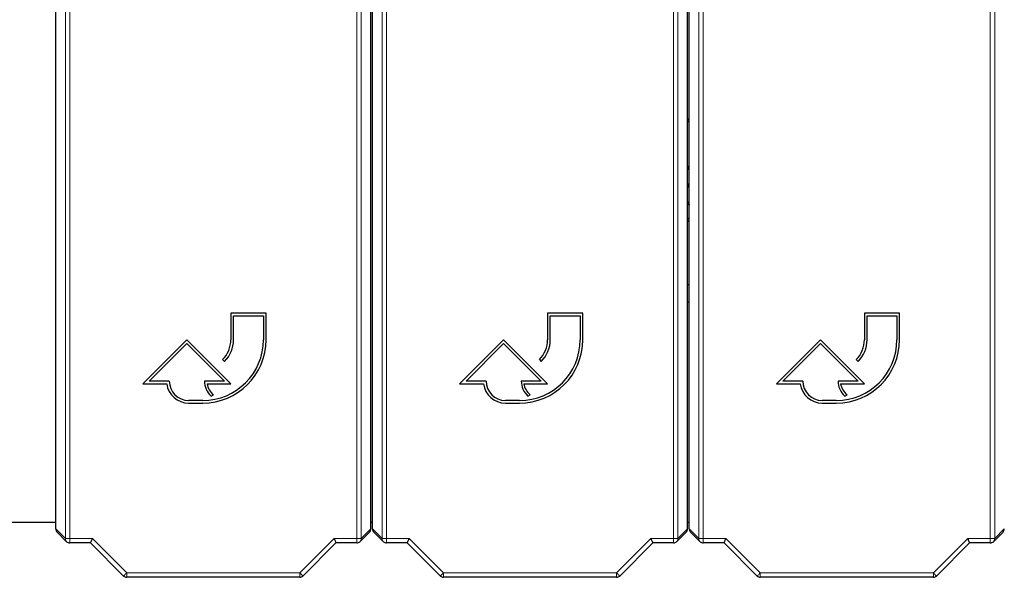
# Model space of a CAD drawing. Header units: millimetres. Extents: x 5 to 418, y 2 to 292.
# Tile 3 of 52: x 56 to 84, y 95 to 111. Entities that reach past the tile are written whole.
import ezdxf

# ---------------------------------------------------------------- set-up
doc = ezdxf.new("R2010")
doc.units = ezdxf.units.MM

msp = doc.modelspace()

# ---------------------------------------------------------------- linework, layer by layer
at = {"color": 7, "linetype": 'Continuous', "lineweight": 18}
for p, q in [((57.1469, 96.4974), (57.1469, 120.0805)), ((57.2718, 120.0805), (57.2718, 96.4974)), ((65.4263, 96.4974), (65.4263, 120.0805)), ((65.5513, 120.0805), (65.5513, 96.4974)), ((66.1469, 96.4974), (66.1469, 120.0805)), ((66.2719, 120.0805), (66.2719, 96.4974)), ((74.4263, 96.4974), (74.4263, 120.0805)), ((74.5513, 120.0805), (74.5513, 96.4974)), ((75.1469, 96.4974), (75.1469, 120.0805)), ((75.2719, 120.0805), (75.2719, 96.4974)), ((83.4263, 96.4974), (83.4263, 120.0805)), ((83.5513, 120.0805), (83.5513, 96.4974)), ((74.8491, 106.0661), (74.8491, 106.0228)), ((74.8491, 105.977), (74.8491, 106.0203)), ((56.8741, 96.7702), (57.1469, 96.4974)), ((65.5513, 96.4974), (65.8241, 96.7702)), ((65.8741, 96.7702), (66.1469, 96.4974)), ((74.5513, 96.4974), (74.8241, 96.7702)), ((74.8741, 96.7702), (75.1469, 96.4974)), ((83.5513, 96.4974), (83.8241, 96.7702)), ((57.1469, 96.4974), (57.2718, 96.4974)), ((57.2718, 96.4974), (57.9144, 96.4974)), ((57.2718, 96.3724), (57.2718, 96.4974)), ((57.9144, 96.4974), (58.8894, 95.5223)), ((63.8088, 95.5223), (64.7838, 96.4974)), ((64.7838, 96.4974), (65.4263, 96.4974)), ((65.4263, 96.4974), (65.4263, 96.3724)), ((65.4263, 96.4974), (65.5513, 96.4974)), ((66.1469, 96.4974), (66.2719, 96.4974)), ((66.2719, 96.4974), (66.9144, 96.4974)), ((66.2719, 96.3724), (66.2719, 96.4974)), ((66.9144, 96.4974), (67.8894, 95.5223)), ((72.8088, 95.5223), (73.7838, 96.4974)), ((73.7838, 96.4974), (74.4263, 96.4974)), ((74.4263, 96.4974), (74.4263, 96.3724)), ((74.4263, 96.4974), (74.5513, 96.4974)), ((75.1469, 96.4974), (75.2719, 96.4974)), ((75.2719, 96.4974), (75.9144, 96.4974)), ((75.2719, 96.3724), (75.2719, 96.4974)), ((75.9144, 96.4974), (76.8894, 95.5223)), ((81.8088, 95.5223), (82.7838, 96.4974)), ((82.7838, 96.4974), (83.4263, 96.4974)), ((83.4263, 96.4974), (83.4263, 96.3724)), ((83.4263, 96.4974), (83.5513, 96.4974)), ((58.8894, 95.5223), (63.8088, 95.5223)), ((58.8894, 95.3973), (58.8894, 95.5223)), ((63.8088, 95.3973), (63.8088, 95.5223)), ((67.8894, 95.5223), (72.8088, 95.5223)), ((67.8894, 95.3973), (67.8894, 95.5223)), ((72.8088, 95.3973), (72.8088, 95.5223)), ((76.8894, 95.5223), (81.8088, 95.5223)), ((76.8894, 95.3973), (76.8894, 95.5223)), ((81.8088, 95.3973), (81.8088, 95.5223))]:
    msp.add_line(p, q, dxfattribs=at)
at = {"color": 7, "linetype": 'Continuous', "lineweight": 25}
for p, q in [((56.8741, 96.7702), (56.8741, 113.3608)), ((65.8241, 96.7702), (65.8241, 113.3608)), ((65.8741, 96.7702), (65.8741, 113.3608)), ((74.8241, 96.7702), (74.8241, 113.3608)), ((74.8741, 96.7702), (74.8741, 113.3608)), ((74.8241, 108.4321), (74.8741, 108.4149)), ((74.8741, 108.3688), (74.8241, 108.3865)), ((74.8741, 108.3675), (74.8241, 108.3852)), ((74.8741, 108.3212), (74.8241, 108.3394)), ((74.8241, 107.0711), (74.8741, 107.0711)), ((74.8741, 107.0278), (74.8241, 107.0278)), ((74.8241, 107.0253), (74.8741, 107.0253)), ((74.8741, 106.982), (74.8241, 106.982)), ((74.8241, 106.5686), (74.8741, 106.5686)), ((74.8741, 106.5253), (74.8241, 106.5253)), ((74.8241, 106.5228), (74.8741, 106.5228)), ((74.8741, 106.4795), (74.8241, 106.4795)), ((74.8241, 106.0661), (74.8491, 106.0661)), ((74.8491, 106.0228), (74.8241, 106.0228)), ((74.8241, 106.0203), (74.8491, 106.0203)), ((74.8491, 105.977), (74.8241, 105.977)), ((74.8241, 105.5853), (74.8741, 105.6035)), ((74.8241, 105.5395), (74.8741, 105.5572)), ((74.8241, 105.5382), (74.8741, 105.5559)), ((74.8741, 105.5098), (74.8241, 105.4926)), ((74.8241, 103.7123), (74.8741, 103.7123)), ((74.8741, 103.2124), (74.8241, 103.2124)), ((62.8491, 102.8951), (61.8491, 102.8951)), ((61.8491, 102.8951), (61.8491, 102.1451)), ((61.9241, 102.1451), (61.9241, 102.8201)), ((61.9241, 102.8201), (62.7741, 102.8201)), ((62.7741, 102.8201), (62.7741, 102.1451)), ((62.8491, 102.1451), (62.8491, 102.8951)), ((71.8491, 102.8951), (70.8491, 102.8951)), ((70.8491, 102.8951), (70.8491, 102.1451)), ((70.9241, 102.1451), (70.9241, 102.8201)), ((70.9241, 102.8201), (71.7741, 102.8201)), ((71.7741, 102.8201), (71.7741, 102.1451)), ((71.8491, 102.1451), (71.8491, 102.8951)), ((80.8491, 102.8951), (79.8491, 102.8951)), ((79.8491, 102.8951), (79.8491, 102.1451)), ((79.9241, 102.1451), (79.9241, 102.8201)), ((79.9241, 102.8201), (80.7741, 102.8201)), ((80.7741, 102.8201), (80.7741, 102.1451)), ((80.8491, 102.1451), (80.8491, 102.8951)), ((60.5991, 102.1451), (59.3491, 100.8951)), ((61.8491, 100.8951), (60.5991, 102.1451)), ((69.5991, 102.1451), (68.3491, 100.8951)), ((70.8491, 100.8951), (69.5991, 102.1451)), ((78.5991, 102.1451), (77.3491, 100.8951)), ((79.8491, 100.8951), (78.5991, 102.1451)), ((59.5302, 100.9701), (60.5991, 102.0391)), ((60.5991, 102.0391), (61.668, 100.9701)), ((68.5302, 100.9701), (69.5991, 102.0391)), ((69.5991, 102.0391), (70.668, 100.9701)), ((77.5302, 100.9701), (78.5991, 102.0391)), ((78.5991, 102.0391), (79.668, 100.9701)), ((61.6148, 101.5794), (61.6678, 101.5264)), ((70.6148, 101.5794), (70.6678, 101.5264)), ((79.6148, 101.5794), (79.6678, 101.5264)), ((59.3491, 100.8951), (60.0286, 100.8951)), ((60.0991, 100.9701), (59.5302, 100.9701)), ((61.668, 100.9701), (61.0991, 100.9701)), ((61.1737, 100.8951), (61.8491, 100.8951)), ((68.3491, 100.8951), (69.0286, 100.8951)), ((69.0991, 100.9701), (68.5302, 100.9701)), ((70.668, 100.9701), (70.0991, 100.9701)), ((70.1737, 100.8951), (70.8491, 100.8951)), ((77.3491, 100.8951), (78.0286, 100.8951)), ((78.0991, 100.9701), (77.5302, 100.9701)), ((79.668, 100.9701), (79.0991, 100.9701)), ((79.1737, 100.8951), (79.8491, 100.8951)), ((61.2888, 100.546), (61.3559, 100.5795)), ((70.2888, 100.546), (70.3559, 100.5795)), ((79.2888, 100.546), (79.3559, 100.5795)), ((61.0491, 100.4201), (60.6491, 100.4201)), ((60.6491, 100.3451), (61.0491, 100.3451)), ((70.0491, 100.4201), (69.6491, 100.4201)), ((69.6491, 100.3451), (70.0491, 100.3451)), ((79.0491, 100.4201), (78.6491, 100.4201)), ((78.6491, 100.3451), (79.0491, 100.3451)), ((54.7241, 96.9623), (56.8741, 96.9623)), ((65.8241, 96.9623), (65.8741, 96.9623)), ((74.8241, 96.9623), (74.8741, 96.9623)), ((56.9107, 96.6818), (57.1835, 96.409)), ((65.5147, 96.409), (65.7875, 96.6818)), ((65.9107, 96.6818), (66.1835, 96.409)), ((74.5147, 96.409), (74.7875, 96.6818)), ((74.9107, 96.6818), (75.1835, 96.409)), ((83.5147, 96.409), (83.7875, 96.6818)), ((57.8626, 96.3724), (57.2718, 96.3724)), ((58.8011, 95.4339), (57.8626, 96.3724)), ((64.8356, 96.3724), (63.8971, 95.4339)), ((65.4263, 96.3724), (64.8356, 96.3724)), ((66.8626, 96.3724), (66.2719, 96.3724)), ((67.8011, 95.4339), (66.8626, 96.3724)), ((73.8356, 96.3724), (72.8971, 95.4339)), ((74.4263, 96.3724), (73.8356, 96.3724)), ((75.8626, 96.3724), (75.2719, 96.3724)), ((76.8011, 95.4339), (75.8626, 96.3724)), ((82.8356, 96.3724), (81.8971, 95.4339)), ((83.4263, 96.3724), (82.8356, 96.3724)), ((63.8088, 95.3973), (58.8894, 95.3973)), ((72.8088, 95.3973), (67.8894, 95.3973)), ((81.8088, 95.3973), (76.8894, 95.3973))]:
    msp.add_line(p, q, dxfattribs=at)
at = {"color": 7, "linetype": 'Continuous', "lineweight": 25, "flags": 128}
for points in [[(74.8491, 106.0661), (74.8661, 106.0627), (74.8741, 106.0584)], [(74.8741, 105.9847), (74.8661, 105.9804), (74.8491, 105.977)], [(57.8626, 96.3724), (57.8632, 96.374), (57.8655, 96.3794), (57.8692, 96.3884), (57.8744, 96.4009), (57.8808, 96.4163), (57.8882, 96.4343), (57.8965, 96.4542), (57.9053, 96.4755), (57.9144, 96.4974)], [(64.7838, 96.4974), (64.7929, 96.4755), (64.8017, 96.4542), (64.81, 96.4343), (64.8174, 96.4163), (64.8238, 96.4009), (64.829, 96.3884), (64.8327, 96.3794), (64.835, 96.374), (64.8356, 96.3724)], [(66.8626, 96.3724), (66.8632, 96.374), (66.8655, 96.3794), (66.8692, 96.3884), (66.8744, 96.4009), (66.8808, 96.4163), (66.8882, 96.4343), (66.8965, 96.4542), (66.9053, 96.4755), (66.9144, 96.4974)], [(73.7838, 96.4974), (73.7929, 96.4755), (73.8017, 96.4542), (73.81, 96.4343), (73.8174, 96.4163), (73.8238, 96.4009), (73.829, 96.3884), (73.8327, 96.3794), (73.835, 96.374), (73.8356, 96.3724)], [(75.8626, 96.3724), (75.8632, 96.374), (75.8655, 96.3794), (75.8692, 96.3884), (75.8744, 96.4009), (75.8808, 96.4163), (75.8882, 96.4343), (75.8965, 96.4542), (75.9053, 96.4755), (75.9144, 96.4974)], [(82.7838, 96.4974), (82.7929, 96.4755), (82.8017, 96.4542), (82.81, 96.4343), (82.8174, 96.4163), (82.8238, 96.4009), (82.829, 96.3884), (82.8327, 96.3794), (82.835, 96.374), (82.8356, 96.3724)]]:
    msp.add_lwpolyline(points, dxfattribs=at)
at = {"color": 7, "linetype": 'Continuous', "lineweight": 18, "flags": 128}
for points in [[(58.8011, 95.4339), (58.8025, 95.4354), (58.8073, 95.4402), (58.8154, 95.4483), (58.8264, 95.4593), (58.8399, 95.4727), (58.8553, 95.4881), (58.872, 95.5049), (58.8894, 95.5223)], [(63.8971, 95.4339), (63.8957, 95.4354), (63.8908, 95.4402), (63.8828, 95.4483), (63.8718, 95.4593), (63.8583, 95.4727), (63.8429, 95.4881), (63.8262, 95.5049), (63.8088, 95.5223)], [(67.8011, 95.4339), (67.8025, 95.4354), (67.8073, 95.4402), (67.8154, 95.4483), (67.8264, 95.4593), (67.8399, 95.4727), (67.8553, 95.4881), (67.872, 95.5049), (67.8894, 95.5223)], [(72.8971, 95.4339), (72.8957, 95.4354), (72.8908, 95.4402), (72.8828, 95.4483), (72.8718, 95.4593), (72.8583, 95.4727), (72.8429, 95.4881), (72.8262, 95.5049), (72.8088, 95.5223)], [(76.8011, 95.4339), (76.8025, 95.4354), (76.8073, 95.4402), (76.8154, 95.4483), (76.8264, 95.4593), (76.8399, 95.4727), (76.8553, 95.4881), (76.872, 95.5049), (76.8894, 95.5223)], [(81.8971, 95.4339), (81.8957, 95.4354), (81.8908, 95.4402), (81.8828, 95.4483), (81.8718, 95.4593), (81.8583, 95.4727), (81.8429, 95.4881), (81.8262, 95.5049), (81.8088, 95.5223)]]:
    msp.add_lwpolyline(points, dxfattribs=at)
at = {"color": 7, "linetype": 'Continuous', "lineweight": 25}
for centre, radius, start, end in [((74.8491, 106.0215), 0.00125, 270, 90), ((61.0491, 102.1451), 1.8, 270, 0), ((61.0491, 102.1451), 1.725, 270, 0), ((61.0491, 102.1451), 0.8, 315, 0), ((61.0491, 102.1451), 0.875, 315, 0), ((70.0491, 102.1451), 1.8, 270, 0), ((70.0491, 102.1451), 1.725, 270, 0), ((70.0491, 102.1451), 0.8, 315, 0), ((70.0491, 102.1451), 0.875, 315, 0), ((79.0491, 102.1451), 1.8, 270, 0), ((79.0491, 102.1451), 1.725, 270, 0), ((79.0491, 102.1451), 0.8, 315, 0), ((79.0491, 102.1451), 0.875, 315, 0), ((60.6491, 100.9701), 0.625, 186.8921, 270), ((60.6491, 100.9701), 0.55, 180, 270), ((61.668, 100.9701), 0.5689, 180, 228.19891), ((61.668, 100.9701), 0.5, 188.62693, 231.37356), ((69.6491, 100.9701), 0.625, 186.8921, 270), ((69.6491, 100.9701), 0.55, 180, 270), ((70.668, 100.9701), 0.5689, 180, 228.19891), ((70.668, 100.9701), 0.5, 188.62693, 231.37356), ((78.6491, 100.9701), 0.625, 186.8921, 270), ((78.6491, 100.9701), 0.55, 180, 270), ((79.668, 100.9701), 0.5689, 180, 228.19891), ((79.668, 100.9701), 0.5, 188.62693, 231.37356), ((57.2719, 96.4974), 0.125, 225, 270), ((65.4263, 96.4974), 0.125, 270, 315), ((66.2719, 96.4974), 0.125, 225, 270), ((74.4263, 96.4974), 0.125, 270, 315), ((75.2719, 96.4974), 0.125, 225, 270), ((83.4263, 96.4974), 0.125, 270, 315), ((58.8894, 95.5223), 0.125, 225, 270), ((63.8088, 95.5223), 0.125, 270, 315), ((67.8894, 95.5223), 0.125, 225, 270), ((72.8088, 95.5223), 0.125, 270, 315), ((76.8894, 95.5223), 0.125, 225, 270), ((81.8088, 95.5223), 0.125, 270, 315)]:
    msp.add_arc(centre, radius, start, end, dxfattribs=at)
at = {"color": 7, "linetype": 'Continuous', "lineweight": 18}
for centre, start, end in [((57.2718, 96.4974), 179.97721, 225.00028), ((65.4264, 96.4974), 314.99653, 0.02597), ((66.2718, 96.4974), 179.97562, 225.00187), ((74.4264, 96.4974), 314.99813, 0.02438), ((75.2718, 96.4974), 179.97562, 225.00187), ((83.4264, 96.4974), 315.00052, 0.02302)]:
    msp.add_arc(centre, 0.1249, start, end, dxfattribs=at)
at = {"color": 7, "linetype": 'Continuous', "lineweight": 25}
for centre, major_axis, start_param, end_param in [((56.9991, 96.7701), (0.0884, -0.0884), 3.9268385, 4.712389), ((65.6991, 96.7701), (-0.0884, -0.0884), 1.5707963, 2.3563468), ((65.9991, 96.7701), (0.0884, -0.0884), 3.9268385, 4.712389), ((74.6991, 96.7701), (-0.0884, -0.0884), 1.5707963, 2.3563468), ((74.9991, 96.7701), (0.0884, -0.0884), 3.9268385, 4.712389), ((83.6991, 96.7701), (-0.0884, -0.0884), 1.5707963, 2.3563468)]:
    msp.add_ellipse(centre, major_axis=major_axis, ratio=0.9996955, start_param=start_param, end_param=end_param, dxfattribs=at)

doc.saveas('drawing.dxf')
